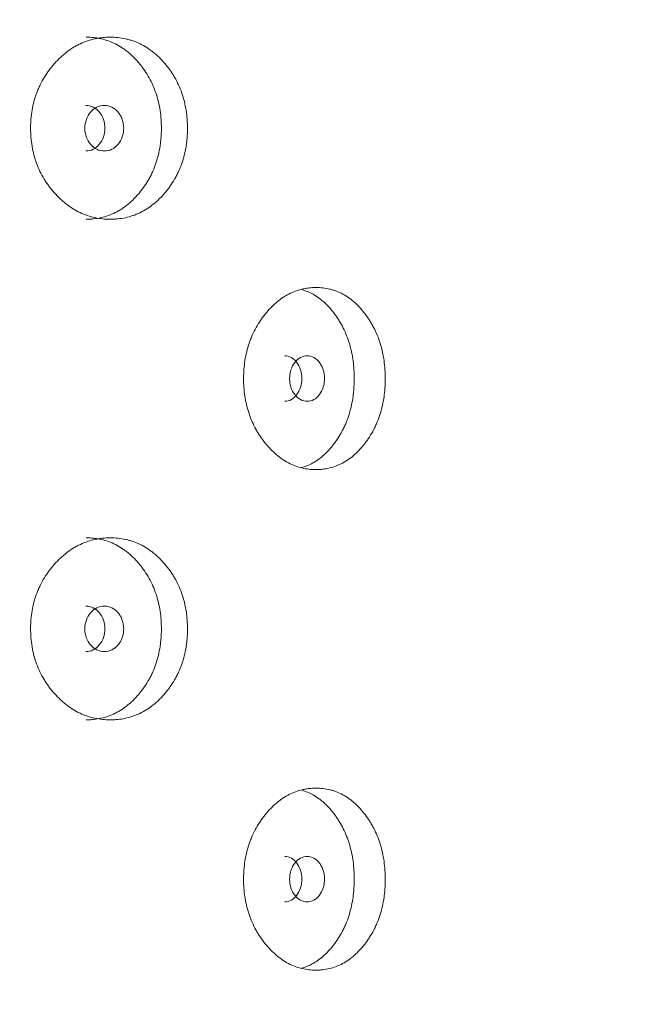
# Model space of a CAD drawing. Header units: millimetres. Extents: x 4 to 1188, y 1 to 840.
# Tile 26 of 197: x 241.4 to 245.21, y 385.72 to 391.9. Entities that reach past the tile are written whole.
import ezdxf

# ---------------------------------------------------------------- set-up
doc = ezdxf.new("R2010")
doc.units = ezdxf.units.MM
doc.layers.add('1', color=7, linetype='Continuous')
doc.styles.add('Arial Unicode MS', font='Arial Unicode MS')
doc.dimstyles.get("Standard").update_dxf_attribs({"dimtxt": 0.18, "dimasz": 0.18, "dimexe": 0.18, "dimexo": 0.0625, "dimgap": 0.09, "dimtad": 0, "dimtih": 1, "dimtoh": 1, "dimdec": 4, "dimzin": 0, "dimdsep": 46, "dimtxsty": 'Standard', "dimcen": 0.09, "dimadec": 0, "dimazin": 0, "dimtfac": 1, "dimtdec": 4, "dimtofl": 0, "dimtmove": 0, "dimatfit": 3, "dimfxl": 0, "dimtolj": 1, "dimtzin": 0, "dimarcsym": 0})

# ---------------------------------------------------------------- blocks, each defined once
blk = doc.blocks.new('_U15')
at = {"layer": '1', "color": 18, "lineweight": 35}
for p, q in [((245.6211, 527.4114), (197.8493, 527.4114)), ((199.8493, 527.4114), (199.8493, 270.3119)), ((224.1925, 270.3119), (197.8493, 270.3119))]:
    blk.add_line(p, q, dxfattribs=at)
at = {"layer": '1', "color": 18, "lineweight": 70}
for points in [[(199.8493, 527.4114), (200.6252, 523.9114), (199.0734, 523.9114)], [(199.8493, 270.3119), (199.0734, 273.8119), (200.6252, 273.8119)]]:
    blk.add_solid(points, dxfattribs=at)
at = {"layer": '1', "color": 18, "linetype": 'Continuous', "lineweight": 13, "insert": (197.7794, 388.3042), "char_height": 5, "attachment_point": 7, "rotation": 90, "line_spacing_factor": 1.047437, "style": 'Arial Unicode MS'}
blk.add_mtext('\\fArial Unicode MS|b0|i0;\\W1.0000;{\\H1.21x;(}1800{\\H1.21x;)}', dxfattribs=at)

msp = doc.modelspace()

# ---------------------------------------------------------------- linework, layer by layer
at = {"layer": '1', "color": 154, "linetype": 'Continuous', "lineweight": 13}
for points, knots in [([(242.4552, 391.219), (242.4552, 391.2166), (242.4552, 391.2142), (242.4551, 391.2094), (242.455, 391.2023), (242.4546, 391.1856), (242.4533, 391.1619), (242.4515, 391.143), (242.4499, 391.1288), (242.4493, 391.1241), (242.448, 391.1147), (242.4473, 391.11), (242.4407, 391.0682), (242.4317, 391.0323), (242.4136, 390.9804), (242.4067, 390.9635), (242.3971, 390.9427), (242.3952, 390.9386), (242.3912, 390.9304), (242.385, 390.9182), (242.3785, 390.9064), (242.365, 390.8832), (242.3554, 390.8684), (242.3402, 390.847), (242.335, 390.84), (242.3242, 390.8262), (242.3188, 390.8195), (242.3075, 390.8062), (242.3018, 390.7998), (242.2929, 390.7903), (242.29, 390.7871), (242.284, 390.7809), (242.2809, 390.7779), (242.2657, 390.763), (242.2531, 390.7518), (242.214, 390.7205), (242.1862, 390.7028), (242.1529, 390.6868), (242.1492, 390.6851), (242.1417, 390.6818), (242.1304, 390.677), (242.1191, 390.6728), (242.0963, 390.665), (242.0809, 390.6608), (242.0497, 390.6541), (242.034, 390.6517), (242.0101, 390.6492), (242.0021, 390.6486), (241.9901, 390.648), (241.986, 390.6479), (241.978, 390.6477), (241.9739, 390.6476), (241.9377, 390.6477), (241.9058, 390.6508), (241.8583, 390.6611), (241.8425, 390.6654), (241.8111, 390.676), (241.7958, 390.6822), (241.751, 390.7035), (241.7154, 390.7256), (241.6821, 390.7529), (241.6689, 390.7642), (241.6624, 390.7701), (241.6434, 390.7881), (241.6312, 390.8008), (241.6078, 390.8272), (241.5966, 390.8409), (241.5805, 390.8625), (241.5727, 390.8735), (241.5652, 390.8848), (241.5603, 390.8925), (241.5579, 390.8964), (241.5365, 390.9314), (241.5206, 390.9643), (241.5014, 391.0161), (241.4945, 391.0382), (241.4888, 391.061), (241.4866, 391.0702), (241.4855, 391.0748), (241.4826, 391.0887), (241.4808, 391.098), (241.4732, 391.1445), (241.4697, 391.1915), (241.4707, 391.2389), (241.4715, 391.2579), (241.4721, 391.2674), (241.4744, 391.2957), (241.4767, 391.3144), (241.4861, 391.3698), (241.4956, 391.4058), (241.5103, 391.4453), (241.512, 391.4496), (241.5154, 391.4583), (241.5208, 391.4712), (241.5265, 391.4837), (241.5386, 391.5083), (241.5473, 391.5242), (241.5661, 391.5549), (241.5762, 391.5697), (241.5922, 391.5912), (241.5977, 391.5982), (241.6061, 391.6086), (241.609, 391.612), (241.6148, 391.6188), (241.6177, 391.6222), (241.6442, 391.6519), (241.6694, 391.6758), (241.71, 391.7072), (241.724, 391.7169), (241.7421, 391.728), (241.7458, 391.7302), (241.7531, 391.7344), (241.7568, 391.7365), (241.7678, 391.7424), (241.7752, 391.7462), (241.8127, 391.7637), (241.8435, 391.7739), (241.883, 391.7823), (241.8949, 391.7845), (241.9069, 391.7862), (241.915, 391.7872), (241.919, 391.7877), (241.9392, 391.7897), (241.9552, 391.7905), (242.0032, 391.7905), (242.035, 391.7874), (242.0705, 391.7797), (242.0744, 391.7787), (242.0823, 391.7768), (242.0939, 391.7737), (242.1208, 391.7653), (242.1579, 391.75), (242.1934, 391.7302), (242.2174, 391.7139), (242.2275, 391.7065), (242.2342, 391.7014), (242.2376, 391.6988), (242.2672, 391.675), (242.2913, 391.651), (242.3249, 391.6114), (242.3357, 391.5976), (242.3485, 391.5796), (242.351, 391.5759), (242.356, 391.5686), (242.3633, 391.5574), (242.3702, 391.5461), (242.3925, 391.5075), (242.4076, 391.4748), (242.4228, 391.4312), (242.4257, 391.4223), (242.431, 391.4044), (242.4334, 391.3954), (242.4401, 391.3682), (242.4438, 391.3499), (242.4524, 391.2946), (242.4552, 391.2571), (242.4552, 391.219)], [0, 0, 0, 0, 0.001953, 0.001953, 0.003906, 0.007812, 0.015625, 0.023437, 0.023437, 0.027344, 0.027344, 0.03125, 0.03125, 0.0625, 0.0625, 0.078125, 0.078125, 0.082031, 0.082031, 0.085937, 0.09375, 0.09375, 0.109375, 0.109375, 0.117187, 0.117187, 0.125, 0.125, 0.132812, 0.132812, 0.136719, 0.136719, 0.140625, 0.140625, 0.15625, 0.15625, 0.1875, 0.1875, 0.191406, 0.191406, 0.195312, 0.203125, 0.203125, 0.21875, 0.21875, 0.234375, 0.234375, 0.242187, 0.242187, 0.246094, 0.246094, 0.25, 0.25, 0.28125, 0.28125, 0.296875, 0.296875, 0.3125, 0.3125, 0.34375, 0.351562, 0.351562, 0.359375, 0.359375, 0.375, 0.375, 0.390625, 0.390625, 0.398437, 0.402344, 0.402344, 0.40625, 0.40625, 0.4375, 0.4375, 0.453125, 0.457031, 0.457031, 0.460937, 0.460937, 0.46875, 0.46875, 0.5, 0.507812, 0.507812, 0.515625, 0.515625, 0.53125, 0.53125, 0.5625, 0.5625, 0.566406, 0.566406, 0.570312, 0.578125, 0.578125, 0.59375, 0.59375, 0.609375, 0.609375, 0.617187, 0.617187, 0.621094, 0.621094, 0.625, 0.625, 0.65625, 0.65625, 0.671875, 0.671875, 0.675781, 0.675781, 0.679687, 0.679687, 0.6875, 0.6875, 0.71875, 0.71875, 0.726562, 0.730469, 0.730469, 0.734375, 0.734375, 0.75, 0.75, 0.78125, 0.78125, 0.785156, 0.785156, 0.789062, 0.796875, 0.8125, 0.828125, 0.835937, 0.839844, 0.839844, 0.84375, 0.84375, 0.875, 0.875, 0.890625, 0.890625, 0.894531, 0.894531, 0.898437, 0.90625, 0.90625, 0.9375, 0.9375, 0.945312, 0.945312, 0.953125, 0.953125, 0.96875, 0.96875, 1, 1, 1, 1]), ([(241.8193, 391.7905), (241.8195, 391.7905), (241.8197, 391.7905), (241.8356, 391.7905), (241.8514, 391.7897), (241.8749, 391.7871), (241.8867, 391.7855), (241.8984, 391.7834), (241.9063, 391.7819), (241.9102, 391.7811), (241.9451, 391.7731), (241.9898, 391.7571), (242.0386, 391.7287), (242.0588, 391.7145), (242.0721, 391.7045), (242.0786, 391.6994), (242.0978, 391.6833), (242.1101, 391.6719), (242.1336, 391.6478), (242.1449, 391.6352), (242.1612, 391.6153), (242.1692, 391.6051), (242.1769, 391.5945), (242.182, 391.5874), (242.1845, 391.5839), (242.1968, 391.5658), (242.206, 391.5509), (242.2317, 391.5047), (242.2462, 391.4721), (242.2592, 391.4331), (242.2606, 391.4287), (242.2634, 391.4199), (242.2647, 391.4155), (242.2685, 391.4022), (242.2708, 391.3932), (242.2772, 391.3664), (242.2807, 391.3483), (242.2889, 391.2936), (242.2915, 391.2566), (242.2915, 391.219)], [0, 0, 0, 0, 0.000687, 0.000687, 0.063144, 0.063144, 0.094373, 0.109987, 0.109987, 0.125601, 0.125601, 0.250515, 0.312972, 0.344201, 0.344201, 0.375429, 0.375429, 0.437886, 0.437886, 0.500344, 0.500344, 0.531572, 0.547186, 0.547186, 0.562801, 0.562801, 0.625258, 0.625258, 0.750172, 0.750172, 0.765786, 0.765786, 0.7814, 0.7814, 0.812629, 0.812629, 0.875086, 0.875086, 1, 1, 1, 1]), ([(241.8113, 391.2191), (241.8113, 391.1994), (241.8142, 391.1813), (241.8261, 391.1477), (241.8349, 391.1325), (241.8591, 391.1044), (241.8723, 391.0939), (241.9011, 391.0798), (241.9165, 391.0763), (241.9672, 391.0763), (241.9957, 391.0901), (242.0313, 391.1321), (242.0401, 391.1475), (242.049, 391.1727), (242.0512, 391.1815), (242.0541, 391.1997), (242.0548, 391.209), (242.0547, 391.2388), (242.0518, 391.2571), (242.043, 391.2823), (242.0393, 391.2904), (242.0306, 391.3056), (242.0255, 391.3128), (242.0076, 391.3338), (241.9945, 391.3444), (241.9659, 391.3584), (241.9505, 391.3619), (241.8998, 391.3618), (241.8708, 391.3477), (241.8234, 391.2922), (241.8115, 391.2583), (241.8113, 391.2191)], [0, 0, 0, 0, 0.0625, 0.0625, 0.125, 0.125, 0.1875, 0.1875, 0.25, 0.25, 0.375, 0.375, 0.4375, 0.4375, 0.46875, 0.46875, 0.5, 0.5, 0.5625, 0.5625, 0.59375, 0.59375, 0.625, 0.625, 0.6875, 0.6875, 0.75, 0.75, 0.875, 0.875, 1, 1, 1, 1]), ([(241.8175, 391.0763), (241.8175, 391.0763), (241.8333, 391.0762), (241.8648, 391.0829), (241.9039, 391.1158), (241.9311, 391.1627), (241.9393, 391.2191), (241.9311, 391.2753), (241.9039, 391.3223), (241.8649, 391.3551), (241.8335, 391.3618), (241.8178, 391.3619)], [0, 0, 0, 0, 0.000012, 0.12511, 0.250076, 0.375335, 0.500181, 0.625927, 0.750257, 0.875891, 1, 1, 1, 1]), ([(242.2915, 391.219), (242.2915, 391.2166), (242.2915, 391.2143), (242.2914, 391.2096), (242.2913, 391.2025), (242.2909, 391.1861), (242.2897, 391.1626), (242.288, 391.1439), (242.2864, 391.1299), (242.2859, 391.1253), (242.2846, 391.116), (242.284, 391.1114), (242.2777, 391.07), (242.2692, 391.0344), (242.2518, 390.9829), (242.2453, 390.966), (242.2361, 390.9453), (242.2342, 390.9412), (242.2303, 390.9331), (242.2244, 390.9209), (242.2182, 390.9091), (242.1965, 390.8705), (242.1768, 390.8419), (242.1496, 390.8087), (242.144, 390.8022), (242.1354, 390.7926), (242.1325, 390.7894), (242.1267, 390.7832), (242.1237, 390.7801), (242.1089, 390.765), (242.0843, 390.7423), (242.0514, 390.7179), (242.0271, 390.7029), (242.0165, 390.697), (242.0093, 390.6931), (242.0057, 390.6912), (241.9729, 390.6749), (241.943, 390.6645), (241.8969, 390.6542), (241.8775, 390.6511), (241.8578, 390.6493), (241.8498, 390.6487), (241.8459, 390.6484), (241.8342, 390.6478), (241.8266, 390.6477), (241.819, 390.6476)], [0, 0, 0, 0, 0.007822, 0.007822, 0.015644, 0.031287, 0.062574, 0.093861, 0.093861, 0.109505, 0.109505, 0.125149, 0.125149, 0.250297, 0.250297, 0.312872, 0.312872, 0.328515, 0.328515, 0.344159, 0.375446, 0.375446, 0.500594, 0.500594, 0.531882, 0.531882, 0.547525, 0.547525, 0.563169, 0.563169, 0.625743, 0.688317, 0.719605, 0.735248, 0.735248, 0.750892, 0.750892, 0.87604, 0.87604, 0.938615, 0.954258, 0.954258, 0.969902, 0.969902, 1, 1, 1, 1]), ([(243.6967, 389.6475), (243.6967, 389.6452), (243.6967, 389.6428), (243.6966, 389.638), (243.6965, 389.6309), (243.6961, 389.6142), (243.695, 389.5905), (243.6934, 389.5715), (243.6919, 389.5574), (243.6914, 389.5526), (243.6902, 389.5433), (243.6896, 389.5386), (243.6837, 389.4967), (243.6757, 389.4608), (243.6595, 389.409), (243.6534, 389.392), (243.6448, 389.3713), (243.6431, 389.3671), (243.6395, 389.3589), (243.634, 389.3468), (243.6281, 389.335), (243.6161, 389.3118), (243.6075, 389.2969), (243.5938, 389.2755), (243.5892, 389.2685), (243.5796, 389.2548), (243.5747, 389.248), (243.5646, 389.2348), (243.5594, 389.2283), (243.5515, 389.2188), (243.5489, 389.2157), (243.5435, 389.2095), (243.5408, 389.2065), (243.5271, 389.1915), (243.5158, 389.1803), (243.4807, 389.1491), (243.4558, 389.1314), (243.4258, 389.1154), (243.4224, 389.1137), (243.4157, 389.1103), (243.4056, 389.1056), (243.3954, 389.1013), (243.3748, 389.0936), (243.361, 389.0894), (243.3329, 389.0827), (243.3187, 389.0802), (243.2972, 389.0778), (243.29, 389.0772), (243.2791, 389.0766), (243.2755, 389.0765), (243.2682, 389.0763), (243.2645, 389.0762), (243.2318, 389.0762), (243.2029, 389.0794), (243.16, 389.0896), (243.1457, 389.094), (243.1173, 389.1046), (243.1034, 389.1108), (243.0627, 389.1321), (243.0305, 389.1542), (243.0002, 389.1814), (242.9882, 389.1928), (242.9823, 389.1986), (242.965, 389.2167), (242.9539, 389.2294), (242.9326, 389.2557), (242.9224, 389.2695), (242.9078, 389.291), (242.9007, 389.302), (242.8939, 389.3134), (242.8894, 389.3211), (242.8872, 389.3249), (242.8677, 389.36), (242.8532, 389.3928), (242.8357, 389.4446), (242.8294, 389.4668), (242.8242, 389.4896), (242.8222, 389.4987), (242.8212, 389.5034), (242.8185, 389.5173), (242.8169, 389.5266), (242.8099, 389.5731), (242.8068, 389.6201), (242.8077, 389.6674), (242.8084, 389.6864), (242.809, 389.696), (242.8111, 389.7243), (242.8132, 389.743), (242.8218, 389.7984), (242.8304, 389.8344), (242.8438, 389.8738), (242.8453, 389.8782), (242.8485, 389.8869), (242.8534, 389.8997), (242.8586, 389.9123), (242.8696, 389.9369), (242.8775, 389.9528), (242.8947, 389.9835), (242.9038, 389.9983), (242.9184, 390.0198), (242.9234, 390.0268), (242.9311, 390.0372), (242.9337, 390.0406), (242.939, 390.0474), (242.9416, 390.0507), (242.9657, 390.0805), (242.9886, 390.1044), (243.0255, 390.1358), (243.0382, 390.1455), (243.0547, 390.1566), (243.058, 390.1588), (243.0646, 390.163), (243.068, 390.165), (243.078, 390.171), (243.0847, 390.1747), (243.1187, 390.1922), (243.1466, 390.2025), (243.1823, 390.2109), (243.1931, 390.2131), (243.204, 390.2148), (243.2113, 390.2158), (243.2149, 390.2163), (243.2331, 390.2183), (243.2476, 390.2191), (243.291, 390.2191), (243.3196, 390.216), (243.3516, 390.2082), (243.3552, 390.2073), (243.3622, 390.2054), (243.3727, 390.2023), (243.3969, 390.1939), (243.4303, 390.1786), (243.4622, 390.1588), (243.4838, 390.1425), (243.4929, 390.135), (243.4989, 390.1299), (243.5019, 390.1273), (243.5284, 390.1035), (243.5501, 390.0795), (243.5802, 390.04), (243.5898, 390.0262), (243.6013, 390.0081), (243.6035, 390.0045), (243.608, 389.9971), (243.6145, 389.986), (243.6207, 389.9746), (243.6407, 389.9361), (243.6542, 389.9033), (243.6678, 389.8598), (243.6703, 389.8509), (243.6751, 389.833), (243.6772, 389.824), (243.6832, 389.7968), (243.6865, 389.7785), (243.6942, 389.7232), (243.6967, 389.6856), (243.6967, 389.6475)], [0, 0, 0, 0, 0.001953, 0.001953, 0.003906, 0.007813, 0.015625, 0.023437, 0.023437, 0.027344, 0.027344, 0.03125, 0.03125, 0.0625, 0.0625, 0.078125, 0.078125, 0.082031, 0.082031, 0.085938, 0.09375, 0.09375, 0.109375, 0.109375, 0.117188, 0.117188, 0.125, 0.125, 0.132813, 0.132813, 0.136719, 0.136719, 0.140625, 0.140625, 0.15625, 0.15625, 0.1875, 0.1875, 0.191406, 0.191406, 0.195313, 0.203125, 0.203125, 0.21875, 0.21875, 0.234375, 0.234375, 0.242188, 0.242188, 0.246094, 0.246094, 0.25, 0.25, 0.28125, 0.28125, 0.296875, 0.296875, 0.3125, 0.3125, 0.34375, 0.351563, 0.351563, 0.359375, 0.359375, 0.375, 0.375, 0.390625, 0.390625, 0.398438, 0.402344, 0.402344, 0.40625, 0.40625, 0.4375, 0.4375, 0.453125, 0.457031, 0.457031, 0.460938, 0.460938, 0.46875, 0.46875, 0.5, 0.507813, 0.507813, 0.515625, 0.515625, 0.53125, 0.53125, 0.5625, 0.5625, 0.566406, 0.566406, 0.570313, 0.578125, 0.578125, 0.59375, 0.59375, 0.609375, 0.609375, 0.617188, 0.617188, 0.621094, 0.621094, 0.625, 0.625, 0.65625, 0.65625, 0.671875, 0.671875, 0.675781, 0.675781, 0.679688, 0.679688, 0.6875, 0.6875, 0.71875, 0.71875, 0.726563, 0.730469, 0.730469, 0.734375, 0.734375, 0.75, 0.75, 0.78125, 0.78125, 0.785156, 0.785156, 0.789063, 0.796875, 0.8125, 0.828125, 0.835938, 0.839844, 0.839844, 0.84375, 0.84375, 0.875, 0.875, 0.890625, 0.890625, 0.894531, 0.894531, 0.898438, 0.90625, 0.90625, 0.9375, 0.9375, 0.945313, 0.945313, 0.953125, 0.953125, 0.96875, 0.96875, 1, 1, 1, 1]), ([(243.1744, 390.2058), (243.1984, 390.1988), (243.2349, 390.1835), (243.2754, 390.1573), (243.2936, 390.1431), (243.3056, 390.1331), (243.3114, 390.1279), (243.3286, 390.1119), (243.3396, 390.1005), (243.3607, 390.0764), (243.3708, 390.0637), (243.3854, 390.0438), (243.3926, 390.0337), (243.3995, 390.0231), (243.404, 390.016), (243.4063, 390.0124), (243.4173, 389.9943), (243.4256, 389.9794), (243.4485, 389.9333), (243.4615, 389.9007), (243.4731, 389.8616), (243.4744, 389.8573), (243.4768, 389.8485), (243.478, 389.844), (243.4814, 389.8307), (243.4835, 389.8218), (243.4892, 389.7949), (243.4923, 389.7769), (243.4996, 389.7222), (243.5019, 389.6851), (243.5019, 389.6475)], [0, 0, 0, 0, 0.12632, 0.199126, 0.23553, 0.23553, 0.271933, 0.271933, 0.34474, 0.34474, 0.417546, 0.417546, 0.45395, 0.472151, 0.472151, 0.490353, 0.490353, 0.56316, 0.56316, 0.708773, 0.708773, 0.726975, 0.726975, 0.745177, 0.745177, 0.78158, 0.78158, 0.854387, 0.854387, 1, 1, 1, 1]), ([(243.0661, 389.5048), (243.0661, 389.5048), (243.0803, 389.5048), (243.1085, 389.5115), (243.1436, 389.5444), (243.168, 389.5913), (243.1753, 389.6476), (243.168, 389.7039), (243.1436, 389.7508), (243.1086, 389.7837), (243.0804, 389.7904), (243.0664, 389.7904)], [0, 0, 0, 0, 0.000012, 0.12511, 0.250076, 0.375335, 0.500181, 0.625927, 0.750257, 0.875891, 1, 1, 1, 1]), ([(243.0967, 389.6476), (243.0966, 389.628), (243.0992, 389.6098), (243.11, 389.5763), (243.1179, 389.5611), (243.1396, 389.533), (243.1515, 389.5224), (243.1775, 389.5084), (243.1913, 389.5048), (243.2368, 389.5049), (243.2624, 389.5187), (243.2943, 389.5607), (243.3022, 389.5761), (243.3101, 389.6013), (243.3121, 389.61), (243.3147, 389.6283), (243.3154, 389.6376), (243.3153, 389.6674), (243.3127, 389.6857), (243.3048, 389.7109), (243.3015, 389.7189), (243.2936, 389.7342), (243.2891, 389.7413), (243.2731, 389.7624), (243.2613, 389.7729), (243.2356, 389.787), (243.2219, 389.7905), (243.1763, 389.7904), (243.1502, 389.7762), (243.1076, 389.7207), (243.0968, 389.6869), (243.0967, 389.6476)], [0, 0, 0, 0, 0.0625, 0.0625, 0.125, 0.125, 0.1875, 0.1875, 0.25, 0.25, 0.375, 0.375, 0.4375, 0.4375, 0.46875, 0.46875, 0.5, 0.5, 0.5625, 0.5625, 0.59375, 0.59375, 0.625, 0.625, 0.6875, 0.6875, 0.75, 0.75, 0.875, 0.875, 1, 1, 1, 1]), ([(243.5019, 389.6475), (243.5019, 389.6452), (243.5019, 389.6428), (243.5019, 389.6381), (243.5018, 389.6311), (243.5014, 389.6146), (243.5003, 389.5912), (243.4988, 389.5725), (243.4974, 389.5585), (243.4969, 389.5538), (243.4958, 389.5446), (243.4952, 389.5399), (243.4896, 389.4985), (243.482, 389.4629), (243.4665, 389.4114), (243.4606, 389.3946), (243.4524, 389.3739), (243.4508, 389.3698), (243.4473, 389.3616), (243.442, 389.3495), (243.4364, 389.3377), (243.4171, 389.299), (243.3994, 389.2705), (243.375, 389.2372), (243.37, 389.2307), (243.3623, 389.2211), (243.3597, 389.218), (243.3545, 389.2118), (243.3518, 389.2087), (243.3385, 389.1936), (243.3165, 389.1709), (243.287, 389.1464), (243.2652, 389.1315), (243.2556, 389.1255), (243.2491, 389.1217), (243.2458, 389.1198), (243.2189, 389.1049), (243.1946, 389.0951), (243.1697, 389.0883)], [0, 0, 0, 0, 0.009051, 0.009051, 0.018103, 0.036206, 0.072411, 0.108617, 0.108617, 0.12672, 0.12672, 0.144823, 0.144823, 0.289645, 0.289645, 0.362056, 0.362056, 0.380159, 0.380159, 0.398262, 0.434468, 0.434468, 0.57929, 0.57929, 0.615496, 0.615496, 0.633599, 0.633599, 0.651702, 0.651702, 0.724113, 0.796524, 0.83273, 0.850833, 0.850833, 0.868936, 0.868936, 1, 1, 1, 1]), ([(242.4552, 388.0761), (242.4552, 388.0737), (242.4552, 388.0713), (242.4551, 388.0666), (242.455, 388.0594), (242.4546, 388.0428), (242.4533, 388.019), (242.4515, 388.0001), (242.4499, 387.9859), (242.4493, 387.9812), (242.448, 387.9718), (242.4473, 387.9672), (242.4407, 387.9253), (242.4317, 387.8894), (242.4136, 387.8376), (242.4067, 387.8206), (242.3971, 387.7998), (242.3952, 387.7957), (242.3912, 387.7875), (242.385, 387.7753), (242.3785, 387.7635), (242.365, 387.7404), (242.3554, 387.7255), (242.3402, 387.7041), (242.335, 387.6971), (242.3242, 387.6834), (242.3188, 387.6766), (242.3075, 387.6634), (242.3018, 387.6569), (242.2929, 387.6474), (242.29, 387.6443), (242.284, 387.6381), (242.2809, 387.6351), (242.2657, 387.6201), (242.2531, 387.6089), (242.214, 387.5776), (242.1862, 387.5599), (242.1529, 387.544), (242.1492, 387.5422), (242.1417, 387.5389), (242.1304, 387.5341), (242.1191, 387.5299), (242.0963, 387.5222), (242.0809, 387.5179), (242.0497, 387.5112), (242.034, 387.5088), (242.0101, 387.5064), (242.0021, 387.5058), (241.9901, 387.5052), (241.986, 387.505), (241.978, 387.5048), (241.9739, 387.5048), (241.9377, 387.5048), (241.9058, 387.508), (241.8583, 387.5182), (241.8425, 387.5225), (241.8111, 387.5332), (241.7958, 387.5394), (241.751, 387.5606), (241.7154, 387.5827), (241.6821, 387.61), (241.6689, 387.6213), (241.6624, 387.6272), (241.6434, 387.6453), (241.6312, 387.6579), (241.6078, 387.6843), (241.5966, 387.6981), (241.5805, 387.7196), (241.5727, 387.7306), (241.5652, 387.742), (241.5603, 387.7496), (241.5579, 387.7535), (241.5365, 387.7886), (241.5206, 387.8214), (241.5014, 387.8732), (241.4945, 387.8953), (241.4888, 387.9181), (241.4866, 387.9273), (241.4855, 387.9319), (241.4826, 387.9458), (241.4808, 387.9551), (241.4732, 388.0017), (241.4697, 388.0486), (241.4707, 388.096), (241.4715, 388.115), (241.4721, 388.1245), (241.4744, 388.1529), (241.4767, 388.1716), (241.4861, 388.2269), (241.4956, 388.263), (241.5103, 388.3024), (241.512, 388.3068), (241.5154, 388.3154), (241.5208, 388.3283), (241.5265, 388.3408), (241.5386, 388.3655), (241.5473, 388.3814), (241.5661, 388.412), (241.5762, 388.4269), (241.5922, 388.4483), (241.5977, 388.4554), (241.6061, 388.4657), (241.609, 388.4692), (241.6148, 388.476), (241.6177, 388.4793), (241.6442, 388.5091), (241.6694, 388.533), (241.71, 388.5643), (241.724, 388.574), (241.7421, 388.5852), (241.7458, 388.5874), (241.7531, 388.5916), (241.7568, 388.5936), (241.7678, 388.5996), (241.7752, 388.6033), (241.8127, 388.6208), (241.8435, 388.631), (241.883, 388.6394), (241.8949, 388.6416), (241.9069, 388.6433), (241.915, 388.6444), (241.919, 388.6448), (241.9392, 388.6469), (241.9552, 388.6476), (242.0032, 388.6476), (242.035, 388.6445), (242.0705, 388.6368), (242.0744, 388.6359), (242.0823, 388.6339), (242.0939, 388.6309), (242.1208, 388.6225), (242.1579, 388.6072), (242.1934, 388.5873), (242.2174, 388.5711), (242.2275, 388.5636), (242.2342, 388.5585), (242.2376, 388.5559), (242.2672, 388.5321), (242.2913, 388.5081), (242.3249, 388.4686), (242.3357, 388.4548), (242.3485, 388.4367), (242.351, 388.4331), (242.356, 388.4257), (242.3633, 388.4146), (242.3702, 388.4032), (242.3925, 388.3647), (242.4076, 388.3319), (242.4228, 388.2883), (242.4257, 388.2795), (242.431, 388.2615), (242.4334, 388.2525), (242.4401, 388.2254), (242.4438, 388.2071), (242.4524, 388.1517), (242.4552, 388.1142), (242.4552, 388.0761)], [0, 0, 0, 0, 0.001953, 0.001953, 0.003906, 0.007813, 0.015625, 0.023438, 0.023438, 0.027344, 0.027344, 0.03125, 0.03125, 0.0625, 0.0625, 0.078125, 0.078125, 0.082031, 0.082031, 0.085938, 0.09375, 0.09375, 0.109375, 0.109375, 0.117188, 0.117188, 0.125, 0.125, 0.132813, 0.132813, 0.136719, 0.136719, 0.140625, 0.140625, 0.15625, 0.15625, 0.1875, 0.1875, 0.191406, 0.191406, 0.195313, 0.203125, 0.203125, 0.21875, 0.21875, 0.234375, 0.234375, 0.242188, 0.242188, 0.246094, 0.246094, 0.25, 0.25, 0.28125, 0.28125, 0.296875, 0.296875, 0.3125, 0.3125, 0.34375, 0.351563, 0.351563, 0.359375, 0.359375, 0.375, 0.375, 0.390625, 0.390625, 0.398438, 0.402344, 0.402344, 0.40625, 0.40625, 0.4375, 0.4375, 0.453125, 0.457031, 0.457031, 0.460938, 0.460938, 0.46875, 0.46875, 0.5, 0.507813, 0.507813, 0.515625, 0.515625, 0.53125, 0.53125, 0.5625, 0.5625, 0.566406, 0.566406, 0.570313, 0.578125, 0.578125, 0.59375, 0.59375, 0.609375, 0.609375, 0.617188, 0.617188, 0.621094, 0.621094, 0.625, 0.625, 0.65625, 0.65625, 0.671875, 0.671875, 0.675781, 0.675781, 0.679688, 0.679688, 0.6875, 0.6875, 0.71875, 0.71875, 0.726563, 0.730469, 0.730469, 0.734375, 0.734375, 0.75, 0.75, 0.78125, 0.78125, 0.785156, 0.785156, 0.789062, 0.796875, 0.8125, 0.828125, 0.835937, 0.839844, 0.839844, 0.84375, 0.84375, 0.875, 0.875, 0.890625, 0.890625, 0.894531, 0.894531, 0.898437, 0.90625, 0.90625, 0.9375, 0.9375, 0.945312, 0.945312, 0.953125, 0.953125, 0.96875, 0.96875, 1, 1, 1, 1]), ([(241.8193, 388.6476), (241.8195, 388.6476), (241.8197, 388.6476), (241.8356, 388.6476), (241.8514, 388.6468), (241.8749, 388.6443), (241.8867, 388.6427), (241.8984, 388.6406), (241.9063, 388.639), (241.9102, 388.6382), (241.9451, 388.6303), (241.9898, 388.6142), (242.0386, 388.5859), (242.0588, 388.5716), (242.0721, 388.5617), (242.0786, 388.5565), (242.0978, 388.5405), (242.1101, 388.5291), (242.1336, 388.505), (242.1449, 388.4923), (242.1612, 388.4724), (242.1692, 388.4622), (242.1769, 388.4517), (242.182, 388.4446), (242.1845, 388.441), (242.1968, 388.4229), (242.206, 388.408), (242.2317, 388.3619), (242.2462, 388.3292), (242.2592, 388.2902), (242.2606, 388.2858), (242.2634, 388.2771), (242.2647, 388.2726), (242.2685, 388.2593), (242.2708, 388.2504), (242.2772, 388.2235), (242.2807, 388.2054), (242.2889, 388.1508), (242.2915, 388.1137), (242.2915, 388.0761)], [0, 0, 0, 0, 0.000687, 0.000687, 0.063144, 0.063144, 0.094373, 0.109987, 0.109987, 0.125601, 0.125601, 0.250515, 0.312972, 0.344201, 0.344201, 0.375429, 0.375429, 0.437886, 0.437886, 0.500344, 0.500344, 0.531572, 0.547186, 0.547186, 0.562801, 0.562801, 0.625258, 0.625258, 0.750172, 0.750172, 0.765786, 0.765786, 0.7814, 0.7814, 0.812629, 0.812629, 0.875086, 0.875086, 1, 1, 1, 1]), ([(241.8113, 388.0762), (241.8113, 388.0566), (241.8142, 388.0384), (241.8261, 388.0049), (241.8349, 387.9897), (241.8591, 387.9616), (241.8723, 387.951), (241.9011, 387.9369), (241.9165, 387.9334), (241.9672, 387.9334), (241.9957, 387.9473), (242.0313, 387.9893), (242.0401, 388.0047), (242.049, 388.0299), (242.0512, 388.0386), (242.0541, 388.0568), (242.0548, 388.0661), (242.0547, 388.0959), (242.0518, 388.1143), (242.043, 388.1395), (242.0393, 388.1475), (242.0306, 388.1628), (242.0255, 388.1699), (242.0076, 388.191), (241.9945, 388.2015), (241.9659, 388.2155), (241.9505, 388.219), (241.8998, 388.2189), (241.8708, 388.2048), (241.8234, 388.1493), (241.8115, 388.1155), (241.8113, 388.0762)], [0, 0, 0, 0, 0.0625, 0.0625, 0.125, 0.125, 0.1875, 0.1875, 0.25, 0.25, 0.375, 0.375, 0.4375, 0.4375, 0.46875, 0.46875, 0.5, 0.5, 0.5625, 0.5625, 0.59375, 0.59375, 0.625, 0.625, 0.6875, 0.6875, 0.75, 0.75, 0.875, 0.875, 1, 1, 1, 1]), ([(241.8175, 387.9334), (241.8175, 387.9334), (241.8333, 387.9334), (241.8648, 387.9401), (241.9039, 387.973), (241.9311, 388.0199), (241.9393, 388.0762), (241.9311, 388.1324), (241.9039, 388.1794), (241.8649, 388.2122), (241.8335, 388.219), (241.8178, 388.219)], [0, 0, 0, 0, 0.000012, 0.12511, 0.250076, 0.375335, 0.500181, 0.625927, 0.750257, 0.875891, 1, 1, 1, 1]), ([(242.2915, 388.0761), (242.2915, 388.0738), (242.2915, 388.0714), (242.2914, 388.0667), (242.2913, 388.0596), (242.2909, 388.0432), (242.2897, 388.0198), (242.288, 388.0011), (242.2864, 387.9871), (242.2859, 387.9824), (242.2846, 387.9731), (242.284, 387.9685), (242.2777, 387.9271), (242.2692, 387.8915), (242.2518, 387.84), (242.2453, 387.8232), (242.2361, 387.8025), (242.2342, 387.7984), (242.2303, 387.7902), (242.2244, 387.778), (242.2182, 387.7662), (242.1965, 387.7276), (242.1768, 387.6991), (242.1496, 387.6658), (242.144, 387.6593), (242.1354, 387.6497), (242.1325, 387.6466), (242.1267, 387.6403), (242.1237, 387.6373), (242.1089, 387.6222), (242.0843, 387.5995), (242.0514, 387.575), (242.0271, 387.56), (242.0165, 387.5541), (242.0093, 387.5502), (242.0057, 387.5484), (241.9729, 387.5321), (241.943, 387.5216), (241.8969, 387.5114), (241.8775, 387.5082), (241.8578, 387.5064), (241.8498, 387.5058), (241.8459, 387.5056), (241.8342, 387.505), (241.8266, 387.5048), (241.819, 387.5048)], [0, 0, 0, 0, 0.007822, 0.007822, 0.015644, 0.031287, 0.062574, 0.093861, 0.093861, 0.109505, 0.109505, 0.125149, 0.125149, 0.250297, 0.250297, 0.312872, 0.312872, 0.328515, 0.328515, 0.344159, 0.375446, 0.375446, 0.500594, 0.500594, 0.531882, 0.531882, 0.547525, 0.547525, 0.563169, 0.563169, 0.625743, 0.688317, 0.719605, 0.735248, 0.735248, 0.750892, 0.750892, 0.87604, 0.87604, 0.938615, 0.954258, 0.954258, 0.969902, 0.969902, 1, 1, 1, 1]), ([(243.6967, 386.5047), (243.6967, 386.5023), (243.6967, 386.4999), (243.6966, 386.4952), (243.6965, 386.488), (243.6961, 386.4713), (243.695, 386.4476), (243.6934, 386.4287), (243.6919, 386.4145), (243.6914, 386.4098), (243.6902, 386.4004), (243.6896, 386.3957), (243.6837, 386.3539), (243.6757, 386.318), (243.6595, 386.2661), (243.6534, 386.2492), (243.6448, 386.2284), (243.6431, 386.2243), (243.6395, 386.2161), (243.634, 386.2039), (243.6281, 386.1921), (243.6161, 386.1689), (243.6075, 386.1541), (243.5938, 386.1327), (243.5892, 386.1257), (243.5796, 386.1119), (243.5747, 386.1052), (243.5646, 386.092), (243.5594, 386.0855), (243.5515, 386.076), (243.5489, 386.0728), (243.5435, 386.0667), (243.5408, 386.0636), (243.5271, 386.0487), (243.5158, 386.0375), (243.4807, 386.0062), (243.4558, 385.9885), (243.4258, 385.9725), (243.4224, 385.9708), (243.4157, 385.9675), (243.4056, 385.9627), (243.3954, 385.9585), (243.3748, 385.9507), (243.361, 385.9465), (243.3329, 385.9398), (243.3187, 385.9374), (243.2972, 385.9349), (243.29, 385.9343), (243.2791, 385.9337), (243.2755, 385.9336), (243.2682, 385.9334), (243.2645, 385.9334), (243.2318, 385.9334), (243.2029, 385.9365), (243.16, 385.9468), (243.1457, 385.9511), (243.1173, 385.9617), (243.1034, 385.9679), (243.0627, 385.9892), (243.0305, 386.0113), (243.0002, 386.0386), (242.9882, 386.0499), (242.9823, 386.0558), (242.965, 386.0738), (242.9539, 386.0865), (242.9326, 386.1129), (242.9224, 386.1266), (242.9078, 386.1482), (242.9007, 386.1592), (242.8939, 386.1705), (242.8894, 386.1782), (242.8872, 386.1821), (242.8677, 386.2171), (242.8532, 386.25), (242.8357, 386.3018), (242.8294, 386.3239), (242.8242, 386.3467), (242.8222, 386.3559), (242.8212, 386.3605), (242.8185, 386.3744), (242.8169, 386.3837), (242.8099, 386.4303), (242.8068, 386.4772), (242.8077, 386.5246), (242.8084, 386.5436), (242.809, 386.5531), (242.8111, 386.5814), (242.8132, 386.6001), (242.8218, 386.6555), (242.8304, 386.6916), (242.8438, 386.731), (242.8453, 386.7353), (242.8485, 386.744), (242.8534, 386.7569), (242.8586, 386.7694), (242.8696, 386.7941), (242.8775, 386.8099), (242.8947, 386.8406), (242.9038, 386.8554), (242.9184, 386.8769), (242.9234, 386.8839), (242.9311, 386.8943), (242.9337, 386.8977), (242.939, 386.9045), (242.9416, 386.9079), (242.9657, 386.9377), (242.9886, 386.9615), (243.0255, 386.9929), (243.0382, 387.0026), (243.0547, 387.0138), (243.058, 387.0159), (243.0646, 387.0201), (243.068, 387.0222), (243.078, 387.0281), (243.0847, 387.0319), (243.1187, 387.0494), (243.1466, 387.0596), (243.1823, 387.068), (243.1931, 387.0702), (243.204, 387.0719), (243.2113, 387.0729), (243.2149, 387.0734), (243.2331, 387.0755), (243.2476, 387.0762), (243.291, 387.0762), (243.3196, 387.0731), (243.3516, 387.0654), (243.3552, 387.0645), (243.3622, 387.0625), (243.3727, 387.0594), (243.3969, 387.0511), (243.4303, 387.0357), (243.4622, 387.0159), (243.4838, 386.9996), (243.4929, 386.9922), (243.4989, 386.9871), (243.5019, 386.9845), (243.5284, 386.9607), (243.5501, 386.9367), (243.5802, 386.8971), (243.5898, 386.8833), (243.6013, 386.8653), (243.6035, 386.8616), (243.608, 386.8543), (243.6145, 386.8432), (243.6207, 386.8318), (243.6407, 386.7932), (243.6542, 386.7605), (243.6678, 386.7169), (243.6703, 386.7081), (243.6751, 386.6901), (243.6772, 386.6811), (243.6832, 386.6539), (243.6865, 386.6356), (243.6942, 386.5803), (243.6967, 386.5428), (243.6967, 386.5047)], [0, 0, 0, 0, 0.001953, 0.001953, 0.003906, 0.007813, 0.015625, 0.023438, 0.023438, 0.027344, 0.027344, 0.03125, 0.03125, 0.0625, 0.0625, 0.078125, 0.078125, 0.082031, 0.082031, 0.085938, 0.09375, 0.09375, 0.109375, 0.109375, 0.117188, 0.117188, 0.125, 0.125, 0.132813, 0.132813, 0.136719, 0.136719, 0.140625, 0.140625, 0.15625, 0.15625, 0.1875, 0.1875, 0.191406, 0.191406, 0.195313, 0.203125, 0.203125, 0.21875, 0.21875, 0.234375, 0.234375, 0.242188, 0.242188, 0.246094, 0.246094, 0.25, 0.25, 0.28125, 0.28125, 0.296875, 0.296875, 0.3125, 0.3125, 0.34375, 0.351562, 0.351562, 0.359375, 0.359375, 0.375, 0.375, 0.390625, 0.390625, 0.398437, 0.402344, 0.402344, 0.40625, 0.40625, 0.4375, 0.4375, 0.453125, 0.457031, 0.457031, 0.460937, 0.460937, 0.46875, 0.46875, 0.5, 0.507812, 0.507812, 0.515625, 0.515625, 0.53125, 0.53125, 0.5625, 0.5625, 0.566406, 0.566406, 0.570312, 0.578125, 0.578125, 0.59375, 0.59375, 0.609375, 0.609375, 0.617187, 0.617187, 0.621094, 0.621094, 0.625, 0.625, 0.65625, 0.65625, 0.671875, 0.671875, 0.675781, 0.675781, 0.679687, 0.679687, 0.6875, 0.6875, 0.71875, 0.71875, 0.726562, 0.730469, 0.730469, 0.734375, 0.734375, 0.75, 0.75, 0.78125, 0.78125, 0.785156, 0.785156, 0.789062, 0.796875, 0.8125, 0.828125, 0.835937, 0.839844, 0.839844, 0.84375, 0.84375, 0.875, 0.875, 0.890625, 0.890625, 0.894531, 0.894531, 0.898437, 0.90625, 0.90625, 0.9375, 0.9375, 0.945312, 0.945312, 0.953125, 0.953125, 0.96875, 0.96875, 1, 1, 1, 1]), ([(243.1744, 387.0629), (243.1984, 387.0559), (243.2349, 387.0407), (243.2754, 387.0144), (243.2936, 387.0002), (243.3056, 386.9902), (243.3114, 386.9851), (243.3286, 386.969), (243.3396, 386.9576), (243.3607, 386.9336), (243.3708, 386.9209), (243.3854, 386.901), (243.3926, 386.8908), (243.3995, 386.8803), (243.404, 386.8732), (243.4063, 386.8696), (243.4173, 386.8515), (243.4256, 386.8366), (243.4485, 386.7904), (243.4615, 386.7578), (243.4731, 386.7188), (243.4744, 386.7144), (243.4768, 386.7056), (243.478, 386.7012), (243.4814, 386.6879), (243.4835, 386.679), (243.4892, 386.6521), (243.4923, 386.634), (243.4996, 386.5793), (243.5019, 386.5423), (243.5019, 386.5047)], [0, 0, 0, 0, 0.12632, 0.199126, 0.23553, 0.23553, 0.271933, 0.271933, 0.34474, 0.34474, 0.417546, 0.417546, 0.45395, 0.472151, 0.472151, 0.490353, 0.490353, 0.56316, 0.56316, 0.708773, 0.708773, 0.726975, 0.726975, 0.745177, 0.745177, 0.78158, 0.78158, 0.854387, 0.854387, 1, 1, 1, 1]), ([(243.0661, 386.362), (243.0661, 386.362), (243.0803, 386.362), (243.1085, 386.3686), (243.1436, 386.4015), (243.168, 386.4484), (243.1753, 386.5048), (243.168, 386.561), (243.1436, 386.608), (243.1086, 386.6408), (243.0804, 386.6475), (243.0664, 386.6476)], [0, 0, 0, 0, 0.000012, 0.12511, 0.250076, 0.375335, 0.500181, 0.625927, 0.750257, 0.875891, 1, 1, 1, 1]), ([(243.0967, 386.5048), (243.0966, 386.4852), (243.0992, 386.467), (243.11, 386.4334), (243.1179, 386.4183), (243.1396, 386.3901), (243.1515, 386.3796), (243.1775, 386.3655), (243.1913, 386.362), (243.2368, 386.362), (243.2624, 386.3759), (243.2943, 386.4178), (243.3022, 386.4332), (243.3101, 386.4584), (243.3121, 386.4672), (243.3147, 386.4854), (243.3154, 386.4947), (243.3153, 386.5245), (243.3127, 386.5428), (243.3048, 386.568), (243.3015, 386.5761), (243.2936, 386.5914), (243.2891, 386.5985), (243.2731, 386.6196), (243.2613, 386.6301), (243.2356, 386.6441), (243.2219, 386.6476), (243.1763, 386.6475), (243.1502, 386.6334), (243.1076, 386.5779), (243.0968, 386.544), (243.0967, 386.5048)], [0, 0, 0, 0, 0.0625, 0.0625, 0.125, 0.125, 0.1875, 0.1875, 0.25, 0.25, 0.375, 0.375, 0.4375, 0.4375, 0.46875, 0.46875, 0.5, 0.5, 0.5625, 0.5625, 0.59375, 0.59375, 0.625, 0.625, 0.6875, 0.6875, 0.75, 0.75, 0.875, 0.875, 1, 1, 1, 1]), ([(243.5019, 386.5047), (243.5019, 386.5023), (243.5019, 386.5), (243.5019, 386.4953), (243.5018, 386.4882), (243.5014, 386.4718), (243.5003, 386.4483), (243.4988, 386.4296), (243.4974, 386.4156), (243.4969, 386.411), (243.4958, 386.4017), (243.4952, 386.3971), (243.4896, 386.3557), (243.482, 386.3201), (243.4665, 386.2686), (243.4606, 386.2517), (243.4524, 386.2311), (243.4508, 386.2269), (243.4473, 386.2188), (243.442, 386.2066), (243.4364, 386.1948), (243.4171, 386.1562), (243.3994, 386.1276), (243.375, 386.0944), (243.37, 386.0879), (243.3623, 386.0783), (243.3597, 386.0751), (243.3545, 386.0689), (243.3518, 386.0658), (243.3385, 386.0507), (243.3165, 386.0281), (243.287, 386.0036), (243.2652, 385.9886), (243.2556, 385.9827), (243.2491, 385.9788), (243.2458, 385.9769), (243.2189, 385.962), (243.1946, 385.9522), (243.1697, 385.9454)], [0, 0, 0, 0, 0.009051, 0.009051, 0.018103, 0.036206, 0.072411, 0.108617, 0.108617, 0.12672, 0.12672, 0.144823, 0.144823, 0.289645, 0.289645, 0.362056, 0.362056, 0.380159, 0.380159, 0.398262, 0.434468, 0.434468, 0.57929, 0.57929, 0.615496, 0.615496, 0.633599, 0.633599, 0.651702, 0.651702, 0.724113, 0.796524, 0.83273, 0.850833, 0.850833, 0.868936, 0.868936, 1, 1, 1, 1])]:
    msp.add_open_spline(points, degree=3, knots=knots, dxfattribs=at)

# ---------------------------------------------------------------- dimensions: what is measured, and where the dimension line sits
at = {"layer": '1', "color": 18, "linetype": 'Continuous', "lineweight": 13}
dim = msp.add_linear_dim(base=(199.8493, 270.3119), p1=(268.0068, 527.4114), p2=(235.9068, 270.3119), angle=90, dimstyle='Standard', override={"dimtxt": 5, "dimasz": 3.5, "dimexe": 2, "dimexo": 1, "dimgap": 2.5, "dimtad": 1, "dimtih": 0, "dimtoh": 0, "dimdec": 0, "dimlfac": 7, "dimzin": 8, "dimdsep": 44, "dimlunit": 2, "dimpost": '(<>)', "dimtxsty": 'Arial Unicode MS', "dimsah": 1, "dimse1": 0, "dimse2": 0, "dimsd1": 0, "dimsd2": 0, "dimclrd": 18, "dimclre": 18, "dimclrt": 18, "dimtm": -0.1, "dimtfac": 0.4, "dimtdec": 2, "dimtofl": 1, "dimtmove": 0, "dimtzin": 8, "dimlwd": 35, "dimlwe": 35}, dxfattribs=at)
dim.commit()
dim.dimension.update_dxf_attribs({"geometry": '_U15', "text_midpoint": (199.8493, 398.8616), "dimtype": 160})

doc.saveas('drawing.dxf')
